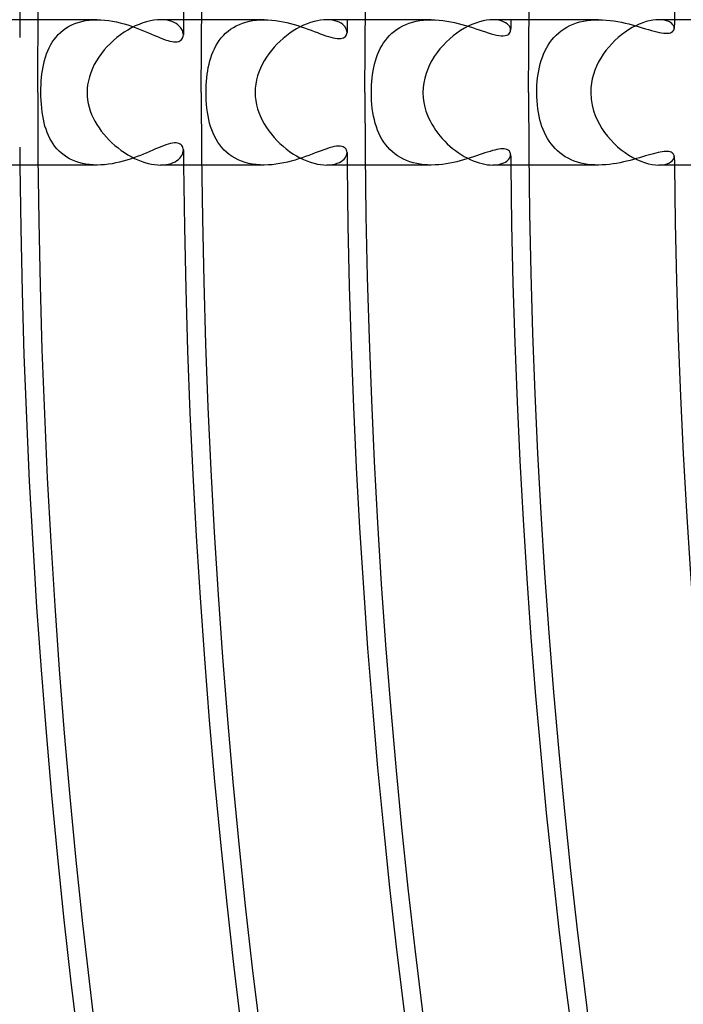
# Model space of a CAD drawing. Header units: millimetres. Extents: x -280 to 280, y -247 to 247.
# Tile 18 of 85: x -212 to -194, y -25 to 2. Entities that reach past the tile are written whole.
import ezdxf

# ---------------------------------------------------------------- set-up
doc = ezdxf.new("R2010")
doc.units = ezdxf.units.MM
doc.layers.add('HIDDEN', color=7, linetype='Continuous')
doc.layers.add('THICK', color=7, linetype='Continuous')

msp = doc.modelspace()

# ---------------------------------------------------------------- linework, layer by layer
at = {"layer": 'HIDDEN'}
for p, q in [((-210.368, 2), (-211.991, 2)), ((-210.975, 1.894), (-210.883, 1.927)), ((-210.883, 1.927), (-210.786, 1.953)), ((-210.786, 1.953), (-210.685, 1.974)), ((-210.685, 1.974), (-210.581, 1.989)), ((-210.581, 1.989), (-210.475, 1.997)), ((-210.475, 1.997), (-210.367, 2)), ((-210.367, 2), (-210.261, 1.997)), ((-210.261, 1.997), (-210.153, 1.99)), ((-210.153, 1.99), (-210.046, 1.977)), ((-210.046, 1.977), (-209.939, 1.96)), ((-209.939, 1.96), (-209.833, 1.939)), ((-209.833, 1.939), (-209.728, 1.915)), ((-209.728, 1.915), (-209.624, 1.887)), ((-208.532, 1.997), (-208.619, 2)), ((-208.452, 1.987), (-208.532, 1.997)), ((-208.378, 1.971), (-208.452, 1.987)), ((-208.31, 1.95), (-208.378, 1.971)), ((-208.249, 1.924), (-208.31, 1.95)), ((-208.194, 1.894), (-208.249, 1.924)), ((-205.774, 2), (-207.491, 2)), ((-206.453, 1.871), (-206.365, 1.905)), ((-206.365, 1.905), (-206.273, 1.934)), ((-206.273, 1.934), (-206.178, 1.958)), ((-206.178, 1.958), (-206.08, 1.977)), ((-206.08, 1.977), (-205.979, 1.99)), ((-205.979, 1.99), (-205.877, 1.998)), ((-205.877, 1.998), (-205.773, 2)), ((-205.773, 2), (-205.668, 1.998)), ((-205.668, 1.998), (-205.562, 1.99)), ((-205.562, 1.99), (-205.457, 1.979)), ((-205.457, 1.979), (-205.353, 1.963)), ((-205.353, 1.963), (-205.249, 1.944)), ((-205.249, 1.944), (-205.146, 1.922)), ((-205.146, 1.922), (-205.045, 1.896)), ((-203.969, 1.997), (-204.051, 2)), ((-203.893, 1.987), (-203.969, 1.997)), ((-203.824, 1.972), (-203.893, 1.987)), ((-203.761, 1.953), (-203.824, 1.972)), ((-203.705, 1.928), (-203.761, 1.953)), ((-203.655, 1.9), (-203.705, 1.928)), ((-203.612, 1.869), (-203.655, 1.9)), ((-201.177, 2), (-202.99, 2)), ((-201.872, 1.871), (-201.782, 1.905)), ((-201.782, 1.905), (-201.688, 1.934)), ((-201.688, 1.934), (-201.591, 1.958)), ((-201.591, 1.958), (-201.491, 1.977)), ((-201.491, 1.977), (-201.388, 1.99)), ((-201.388, 1.99), (-201.283, 1.998)), ((-201.283, 1.998), (-201.177, 2)), ((-201.177, 2), (-201.069, 1.998)), ((-201.069, 1.998), (-200.962, 1.99)), ((-200.962, 1.99), (-200.855, 1.979)), ((-200.855, 1.979), (-200.748, 1.964)), ((-200.748, 1.964), (-200.642, 1.945)), ((-200.642, 1.945), (-200.538, 1.923)), ((-200.538, 1.923), (-200.435, 1.898)), ((-200.435, 1.898), (-200.333, 1.872)), ((-199.399, 1.996), (-199.485, 2)), ((-199.322, 1.985), (-199.399, 1.996)), ((-199.252, 1.968), (-199.322, 1.985)), ((-199.191, 1.945), (-199.252, 1.968)), ((-199.138, 1.918), (-199.191, 1.945)), ((-199.093, 1.887), (-199.138, 1.918)), ((-196.579, 2), (-198.49, 2)), ((-197.275, 1.877), (-197.183, 1.91)), ((-197.183, 1.91), (-197.088, 1.938)), ((-197.088, 1.938), (-196.99, 1.961)), ((-196.99, 1.961), (-196.889, 1.978)), ((-196.889, 1.978), (-196.787, 1.991)), ((-196.787, 1.991), (-196.683, 1.998)), ((-196.683, 1.998), (-196.578, 2)), ((-196.578, 2), (-196.471, 1.998)), ((-196.471, 1.998), (-196.364, 1.991)), ((-196.364, 1.991), (-196.257, 1.98)), ((-196.257, 1.98), (-196.151, 1.966)), ((-196.151, 1.966), (-196.047, 1.948)), ((-196.047, 1.948), (-195.944, 1.928)), ((-195.944, 1.928), (-195.844, 1.906)), ((-195.844, 1.906), (-195.745, 1.882)), ((-194.841, 1.996), (-194.922, 2)), ((-194.767, 1.986), (-194.841, 1.996)), ((-194.703, 1.969), (-194.767, 1.986)), ((-194.647, 1.947), (-194.703, 1.969)), ((-194.599, 1.921), (-194.647, 1.947)), ((-194.56, 1.892), (-194.599, 1.921)), ((-211.436, 1.589), (-211.372, 1.652)), ((-211.372, 1.652), (-211.302, 1.71)), ((-211.302, 1.71), (-211.228, 1.763)), ((-211.228, 1.763), (-211.149, 1.812)), ((-211.149, 1.812), (-211.064, 1.856)), ((-211.064, 1.856), (-210.975, 1.894)), ((-209.624, 1.887), (-209.522, 1.856)), ((-209.522, 1.856), (-209.421, 1.824)), ((-209.421, 1.824), (-209.323, 1.789)), ((-209.323, 1.789), (-209.227, 1.753)), ((-209.227, 1.753), (-209.133, 1.716)), ((-209.133, 1.716), (-209.042, 1.679)), ((-209.042, 1.679), (-208.954, 1.641)), ((-208.954, 1.641), (-208.868, 1.605)), ((-208.146, 1.861), (-208.194, 1.894)), ((-208.105, 1.824), (-208.146, 1.861)), ((-208.07, 1.786), (-208.105, 1.824)), ((-208.042, 1.746), (-208.07, 1.786)), ((-208.021, 1.705), (-208.042, 1.746)), ((-208.006, 1.665), (-208.021, 1.705)), ((-207.997, 1.624), (-208.006, 1.665)), ((-206.831, 1.625), (-206.764, 1.683)), ((-206.764, 1.683), (-206.693, 1.737)), ((-206.693, 1.737), (-206.618, 1.786)), ((-206.618, 1.786), (-206.538, 1.831)), ((-206.538, 1.831), (-206.453, 1.871)), ((-205.045, 1.896), (-204.945, 1.869)), ((-204.945, 1.869), (-204.847, 1.839)), ((-204.847, 1.839), (-204.752, 1.808)), ((-204.752, 1.808), (-204.658, 1.776)), ((-204.658, 1.776), (-204.567, 1.743)), ((-204.567, 1.743), (-204.479, 1.71)), ((-204.479, 1.71), (-204.393, 1.678)), ((-204.393, 1.678), (-204.309, 1.646)), ((-204.309, 1.646), (-204.229, 1.615)), ((-203.575, 1.835), (-203.612, 1.869)), ((-203.546, 1.799), (-203.575, 1.835)), ((-203.522, 1.762), (-203.546, 1.799)), ((-203.506, 1.725), (-203.522, 1.762)), ((-203.496, 1.687), (-203.506, 1.725)), ((-203.493, 1.651), (-203.496, 1.687)), ((-203.496, 1.62), (-203.493, 1.651)), ((-202.322, 1.565), (-202.258, 1.627)), ((-202.258, 1.627), (-202.19, 1.684)), ((-202.19, 1.684), (-202.117, 1.738)), ((-202.117, 1.738), (-202.04, 1.787)), ((-202.04, 1.787), (-201.958, 1.831)), ((-201.958, 1.831), (-201.872, 1.871)), ((-200.333, 1.872), (-200.234, 1.843)), ((-200.234, 1.843), (-200.137, 1.814)), ((-200.137, 1.814), (-200.042, 1.783)), ((-200.042, 1.783), (-199.95, 1.753)), ((-199.95, 1.753), (-199.861, 1.722)), ((-199.861, 1.722), (-199.774, 1.693)), ((-199.774, 1.693), (-199.689, 1.664)), ((-199.689, 1.664), (-199.607, 1.638)), ((-199.607, 1.638), (-199.528, 1.614)), ((-199.057, 1.854), (-199.093, 1.887)), ((-199.028, 1.818), (-199.057, 1.854)), ((-199.041, 1.605), (-199.02, 1.628)), ((-199.008, 1.782), (-199.028, 1.818)), ((-199.02, 1.628), (-199.005, 1.654)), ((-198.996, 1.745), (-199.008, 1.782)), ((-199.005, 1.654), (-198.996, 1.681)), ((-198.993, 1.709), (-198.996, 1.745)), ((-198.996, 1.681), (-198.993, 1.709)), ((-197.739, 1.577), (-197.672, 1.638)), ((-197.672, 1.638), (-197.601, 1.695)), ((-197.601, 1.695), (-197.525, 1.747)), ((-197.525, 1.747), (-197.446, 1.795)), ((-197.446, 1.795), (-197.362, 1.838)), ((-197.362, 1.838), (-197.275, 1.877)), ((-195.745, 1.882), (-195.648, 1.856)), ((-195.648, 1.856), (-195.553, 1.83)), ((-195.553, 1.83), (-195.462, 1.803)), ((-195.462, 1.803), (-195.372, 1.776)), ((-195.372, 1.776), (-195.286, 1.75)), ((-195.286, 1.75), (-195.203, 1.726)), ((-195.203, 1.726), (-195.123, 1.702)), ((-195.123, 1.702), (-195.047, 1.681)), ((-195.047, 1.681), (-194.975, 1.663)), ((-194.975, 1.663), (-194.907, 1.648)), ((-194.907, 1.648), (-194.843, 1.636)), ((-194.843, 1.636), (-194.784, 1.629)), ((-194.784, 1.629), (-194.73, 1.625)), ((-194.68, 1.626), (-194.636, 1.631)), ((-194.636, 1.631), (-194.598, 1.64)), ((-194.598, 1.64), (-194.566, 1.653)), ((-194.566, 1.653), (-194.54, 1.669)), ((-194.53, 1.86), (-194.56, 1.892)), ((-194.54, 1.669), (-194.519, 1.689)), ((-194.509, 1.827), (-194.53, 1.86)), ((-194.519, 1.689), (-194.504, 1.711)), ((-194.496, 1.794), (-194.509, 1.827)), ((-194.504, 1.711), (-194.495, 1.735)), ((-194.492, 1.761), (-194.496, 1.794)), ((-194.495, 1.735), (-194.492, 1.761)), ((-211.647, 1.301), (-211.601, 1.378)), ((-211.601, 1.378), (-211.551, 1.452)), ((-211.551, 1.452), (-211.496, 1.523)), ((-211.496, 1.523), (-211.436, 1.589)), ((-208.868, 1.605), (-208.786, 1.569)), ((-208.786, 1.569), (-208.707, 1.535)), ((-208.707, 1.535), (-208.631, 1.504)), ((-208.631, 1.504), (-208.558, 1.475)), ((-208.558, 1.475), (-208.49, 1.45)), ((-208.49, 1.45), (-208.425, 1.428)), ((-208.425, 1.428), (-208.363, 1.411)), ((-208.363, 1.411), (-208.306, 1.399)), ((-208.306, 1.399), (-208.252, 1.392)), ((-208.252, 1.392), (-208.203, 1.391)), ((-208.203, 1.391), (-208.16, 1.395)), ((-208.16, 1.395), (-208.121, 1.404)), ((-208.121, 1.404), (-208.087, 1.419)), ((-208.087, 1.419), (-208.058, 1.438)), ((-208.058, 1.438), (-208.035, 1.462)), ((-208.035, 1.462), (-208.017, 1.489)), ((-208.017, 1.489), (-208.004, 1.519)), ((-208.004, 1.519), (-207.997, 1.551)), ((-207.994, 1.585), (-207.997, 1.624)), ((-207.997, 1.551), (-207.994, 1.585)), ((-207.099, 1.28), (-207.054, 1.355)), ((-207.054, 1.355), (-207.005, 1.428)), ((-207.005, 1.428), (-206.951, 1.497)), ((-206.951, 1.497), (-206.893, 1.563)), ((-206.893, 1.563), (-206.831, 1.625)), ((-204.229, 1.615), (-204.151, 1.586)), ((-204.151, 1.586), (-204.076, 1.56)), ((-204.076, 1.56), (-204.005, 1.536)), ((-204.005, 1.536), (-203.938, 1.516)), ((-203.938, 1.516), (-203.874, 1.499)), ((-203.874, 1.499), (-203.815, 1.488)), ((-203.815, 1.488), (-203.76, 1.48)), ((-203.76, 1.48), (-203.71, 1.478)), ((-203.71, 1.478), (-203.664, 1.481)), ((-203.664, 1.481), (-203.624, 1.489)), ((-203.624, 1.489), (-203.59, 1.502)), ((-203.59, 1.502), (-203.56, 1.519)), ((-203.56, 1.519), (-203.536, 1.54)), ((-203.536, 1.54), (-203.518, 1.564)), ((-203.518, 1.564), (-203.504, 1.591)), ((-203.504, 1.591), (-203.496, 1.62)), ((-202.535, 1.284), (-202.488, 1.359)), ((-202.488, 1.359), (-202.437, 1.431)), ((-202.437, 1.431), (-202.382, 1.5)), ((-202.382, 1.5), (-202.322, 1.565)), ((-199.528, 1.614), (-199.453, 1.593)), ((-199.453, 1.593), (-199.381, 1.576)), ((-199.381, 1.576), (-199.314, 1.564)), ((-199.314, 1.564), (-199.252, 1.557)), ((-199.252, 1.557), (-199.197, 1.556)), ((-199.197, 1.556), (-199.147, 1.561)), ((-199.147, 1.561), (-199.105, 1.571)), ((-199.105, 1.571), (-199.069, 1.586)), ((-199.069, 1.586), (-199.041, 1.605)), ((-197.963, 1.296), (-197.913, 1.371)), ((-197.913, 1.371), (-197.86, 1.443)), ((-197.86, 1.443), (-197.802, 1.512)), ((-197.802, 1.512), (-197.739, 1.577)), ((-194.73, 1.625), (-194.68, 1.626)), ((-211.757, 1.056), (-211.725, 1.14)), ((-211.725, 1.14), (-211.688, 1.222)), ((-211.688, 1.222), (-211.647, 1.301)), ((-207.21, 1.038), (-207.177, 1.121)), ((-207.177, 1.121), (-207.14, 1.202)), ((-207.14, 1.202), (-207.099, 1.28)), ((-202.652, 1.041), (-202.617, 1.125)), ((-202.617, 1.125), (-202.578, 1.205)), ((-202.578, 1.205), (-202.535, 1.284)), ((-198.087, 1.053), (-198.049, 1.137)), ((-198.049, 1.137), (-198.008, 1.218)), ((-198.008, 1.218), (-197.963, 1.296)), ((-211.834, 0.791), (-211.812, 0.881)), ((-211.812, 0.881), (-211.786, 0.969)), ((-211.786, 0.969), (-211.757, 1.056)), ((-207.288, 0.777), (-207.265, 0.866)), ((-207.265, 0.866), (-207.239, 0.953)), ((-207.239, 0.953), (-207.21, 1.038)), ((-202.736, 0.777), (-202.711, 0.867)), ((-202.711, 0.867), (-202.683, 0.955)), ((-202.683, 0.955), (-202.652, 1.041)), ((-198.178, 0.786), (-198.151, 0.877)), ((-198.151, 0.877), (-198.121, 0.966)), ((-198.121, 0.966), (-198.087, 1.053)), ((-211.882, 0.507), (-211.869, 0.604)), ((-211.869, 0.604), (-211.852, 0.699)), ((-211.852, 0.699), (-211.834, 0.791)), ((-207.339, 0.497), (-207.325, 0.593)), ((-207.325, 0.593), (-207.308, 0.686)), ((-207.308, 0.686), (-207.288, 0.777)), ((-202.791, 0.495), (-202.775, 0.591)), ((-202.775, 0.591), (-202.757, 0.685)), ((-202.757, 0.685), (-202.736, 0.777)), ((-198.238, 0.5), (-198.221, 0.597)), ((-198.221, 0.597), (-198.201, 0.693)), ((-198.201, 0.693), (-198.178, 0.786)), ((-211.907, 0.204), (-211.901, 0.306)), ((-211.901, 0.306), (-211.893, 0.408)), ((-211.893, 0.408), (-211.882, 0.507)), ((-207.365, 0.2), (-207.359, 0.301)), ((-207.359, 0.301), (-207.35, 0.4)), ((-207.35, 0.4), (-207.339, 0.497)), ((-202.819, 0.199), (-202.812, 0.298)), ((-202.812, 0.298), (-202.803, 0.397)), ((-202.803, 0.397), (-202.791, 0.495)), ((-198.269, 0.202), (-198.262, 0.302)), ((-198.262, 0.302), (-198.251, 0.401)), ((-198.251, 0.401), (-198.238, 0.5)), ((-211.911, 0), (-211.91, 0.102)), ((-211.91, -0.11), (-211.911, 0)), ((-211.91, 0.102), (-211.907, 0.204)), ((-207.37, 0), (-207.369, 0.1)), ((-207.369, -0.109), (-207.37, 0)), ((-207.369, 0.1), (-207.365, 0.2)), ((-202.824, 0), (-202.823, 0.099)), ((-202.823, -0.112), (-202.824, 0)), ((-202.823, 0.099), (-202.819, 0.199)), ((-198.275, 0), (-198.273, 0.101)), ((-198.273, -0.117), (-198.275, 0)), ((-198.273, 0.101), (-198.269, 0.202)), ((-211.906, -0.22), (-211.91, -0.11)), ((-211.899, -0.329), (-211.906, -0.22)), ((-207.364, -0.219), (-207.369, -0.109)), ((-207.357, -0.328), (-207.364, -0.219)), ((-202.818, -0.223), (-202.823, -0.112)), ((-202.809, -0.334), (-202.818, -0.223)), ((-198.267, -0.233), (-198.273, -0.117)), ((-198.257, -0.345), (-198.267, -0.233)), ((-211.89, -0.437), (-211.899, -0.329)), ((-211.878, -0.541), (-211.89, -0.437)), ((-211.862, -0.643), (-211.878, -0.541)), ((-207.346, -0.436), (-207.357, -0.328)), ((-207.333, -0.541), (-207.346, -0.436)), ((-207.316, -0.645), (-207.333, -0.541)), ((-202.797, -0.444), (-202.809, -0.334)), ((-202.782, -0.55), (-202.797, -0.444)), ((-198.244, -0.454), (-198.257, -0.345)), ((-198.228, -0.558), (-198.244, -0.454)), ((-211.844, -0.741), (-211.862, -0.643)), ((-211.823, -0.836), (-211.844, -0.741)), ((-207.295, -0.746), (-207.316, -0.645)), ((-207.271, -0.844), (-207.295, -0.746)), ((-202.763, -0.654), (-202.782, -0.55)), ((-202.741, -0.754), (-202.763, -0.654)), ((-202.716, -0.852), (-202.741, -0.754)), ((-198.209, -0.659), (-198.228, -0.558)), ((-198.186, -0.755), (-198.209, -0.659)), ((-198.16, -0.847), (-198.186, -0.755)), ((-211.799, -0.927), (-211.823, -0.836)), ((-211.771, -1.016), (-211.799, -0.927)), ((-211.74, -1.102), (-211.771, -1.016)), ((-207.244, -0.94), (-207.271, -0.844)), ((-207.212, -1.032), (-207.244, -0.94)), ((-207.177, -1.121), (-207.212, -1.032)), ((-202.686, -0.946), (-202.716, -0.852)), ((-202.654, -1.036), (-202.686, -0.946)), ((-202.617, -1.123), (-202.654, -1.036)), ((-198.132, -0.936), (-198.16, -0.847)), ((-198.099, -1.023), (-198.132, -0.936)), ((-198.063, -1.107), (-198.099, -1.023)), ((-211.705, -1.185), (-211.74, -1.102)), ((-211.666, -1.265), (-211.705, -1.185)), ((-211.623, -1.342), (-211.666, -1.265)), ((-211.576, -1.416), (-211.623, -1.342)), ((-207.137, -1.208), (-207.177, -1.121)), ((-207.093, -1.291), (-207.137, -1.208)), ((-207.044, -1.37), (-207.093, -1.291)), ((-202.577, -1.207), (-202.617, -1.123)), ((-202.532, -1.288), (-202.577, -1.207)), ((-202.483, -1.366), (-202.532, -1.288)), ((-198.024, -1.189), (-198.063, -1.107)), ((-197.98, -1.267), (-198.024, -1.189)), ((-197.933, -1.343), (-197.98, -1.267)), ((-197.882, -1.415), (-197.933, -1.343)), ((-211.525, -1.487), (-211.576, -1.416)), ((-211.469, -1.553), (-211.525, -1.487)), ((-211.409, -1.616), (-211.469, -1.553)), ((-211.345, -1.675), (-211.409, -1.616)), ((-208.837, -1.591), (-208.918, -1.626)), ((-208.758, -1.557), (-208.837, -1.591)), ((-208.682, -1.525), (-208.758, -1.557)), ((-208.609, -1.495), (-208.682, -1.525)), ((-208.539, -1.468), (-208.609, -1.495)), ((-208.472, -1.444), (-208.539, -1.468)), ((-208.409, -1.424), (-208.472, -1.444)), ((-208.349, -1.408), (-208.409, -1.424)), ((-208.293, -1.397), (-208.349, -1.408)), ((-208.241, -1.391), (-208.293, -1.397)), ((-208.194, -1.391), (-208.241, -1.391)), ((-208.152, -1.396), (-208.194, -1.391)), ((-208.115, -1.406), (-208.152, -1.396)), ((-208.083, -1.422), (-208.115, -1.406)), ((-208.055, -1.441), (-208.083, -1.422)), ((-208.033, -1.464), (-208.055, -1.441)), ((-208.016, -1.491), (-208.033, -1.464)), ((-208.004, -1.52), (-208.016, -1.491)), ((-207.997, -1.552), (-208.004, -1.52)), ((-208.004, -1.66), (-207.996, -1.622)), ((-207.994, -1.585), (-207.997, -1.552)), ((-207.996, -1.622), (-207.994, -1.585)), ((-206.991, -1.447), (-207.044, -1.37)), ((-206.933, -1.519), (-206.991, -1.447)), ((-206.871, -1.587), (-206.933, -1.519)), ((-206.803, -1.65), (-206.871, -1.587)), ((-204.205, -1.606), (-204.286, -1.637)), ((-204.127, -1.578), (-204.205, -1.606)), ((-204.052, -1.551), (-204.127, -1.578)), ((-203.98, -1.528), (-204.052, -1.551)), ((-203.911, -1.508), (-203.98, -1.528)), ((-203.846, -1.493), (-203.911, -1.508)), ((-203.786, -1.483), (-203.846, -1.493)), ((-203.731, -1.479), (-203.786, -1.483)), ((-203.682, -1.479), (-203.731, -1.479)), ((-203.637, -1.486), (-203.682, -1.479)), ((-203.599, -1.498), (-203.637, -1.486)), ((-203.567, -1.514), (-203.599, -1.498)), ((-203.541, -1.535), (-203.567, -1.514)), ((-203.52, -1.56), (-203.541, -1.535)), ((-203.505, -1.588), (-203.52, -1.56)), ((-203.496, -1.618), (-203.505, -1.588)), ((-203.493, -1.651), (-203.496, -1.618)), ((-202.43, -1.44), (-202.483, -1.366)), ((-202.373, -1.51), (-202.43, -1.44)), ((-202.312, -1.576), (-202.373, -1.51)), ((-202.246, -1.638), (-202.312, -1.576)), ((-199.559, -1.623), (-199.629, -1.645)), ((-199.493, -1.604), (-199.559, -1.623)), ((-199.43, -1.587), (-199.493, -1.604)), ((-199.371, -1.574), (-199.43, -1.587)), ((-199.316, -1.564), (-199.371, -1.574)), ((-199.265, -1.558), (-199.316, -1.564)), ((-199.217, -1.556), (-199.265, -1.558)), ((-199.174, -1.557), (-199.217, -1.556)), ((-199.136, -1.563), (-199.174, -1.557)), ((-199.102, -1.572), (-199.136, -1.563)), ((-199.073, -1.584), (-199.102, -1.572)), ((-199.049, -1.599), (-199.073, -1.584)), ((-199.029, -1.617), (-199.049, -1.599)), ((-199.013, -1.638), (-199.029, -1.617)), ((-197.826, -1.483), (-197.882, -1.415)), ((-197.767, -1.548), (-197.826, -1.483)), ((-197.704, -1.61), (-197.767, -1.548)), ((-197.637, -1.667), (-197.704, -1.61)), ((-194.722, -1.625), (-194.77, -1.627)), ((-194.679, -1.626), (-194.722, -1.625)), ((-211.276, -1.73), (-211.345, -1.675)), ((-211.202, -1.78), (-211.276, -1.73)), ((-211.124, -1.826), (-211.202, -1.78)), ((-211.041, -1.867), (-211.124, -1.826)), ((-210.954, -1.902), (-211.041, -1.867)), ((-209.651, -1.894), (-209.751, -1.92)), ((-209.552, -1.866), (-209.651, -1.894)), ((-209.455, -1.835), (-209.552, -1.866)), ((-209.36, -1.802), (-209.455, -1.835)), ((-209.267, -1.768), (-209.36, -1.802)), ((-209.177, -1.733), (-209.267, -1.768)), ((-209.088, -1.698), (-209.177, -1.733)), ((-209.002, -1.662), (-209.088, -1.698)), ((-208.918, -1.626), (-209.002, -1.662)), ((-208.217, -1.908), (-208.169, -1.878)), ((-208.169, -1.878), (-208.127, -1.845)), ((-208.127, -1.845), (-208.091, -1.81)), ((-208.091, -1.81), (-208.061, -1.774)), ((-208.061, -1.774), (-208.036, -1.736)), ((-208.036, -1.736), (-208.017, -1.698)), ((-208.017, -1.698), (-208.004, -1.66)), ((-206.731, -1.709), (-206.803, -1.65)), ((-206.654, -1.764), (-206.731, -1.709)), ((-206.571, -1.813), (-206.654, -1.764)), ((-206.484, -1.857), (-206.571, -1.813)), ((-206.393, -1.895), (-206.484, -1.857)), ((-206.297, -1.927), (-206.393, -1.895)), ((-205.025, -1.891), (-205.128, -1.917)), ((-204.923, -1.862), (-205.025, -1.891)), ((-204.824, -1.832), (-204.923, -1.862)), ((-204.727, -1.8), (-204.824, -1.832)), ((-204.633, -1.767), (-204.727, -1.8)), ((-204.542, -1.734), (-204.633, -1.767)), ((-204.453, -1.701), (-204.542, -1.734)), ((-204.368, -1.668), (-204.453, -1.701)), ((-204.286, -1.637), (-204.368, -1.668)), ((-203.654, -1.9), (-203.611, -1.868)), ((-203.611, -1.868), (-203.575, -1.834)), ((-203.575, -1.834), (-203.545, -1.798)), ((-203.545, -1.798), (-203.522, -1.761)), ((-203.522, -1.761), (-203.506, -1.724)), ((-203.506, -1.724), (-203.496, -1.687)), ((-203.496, -1.687), (-203.493, -1.651)), ((-202.176, -1.695), (-202.246, -1.638)), ((-202.101, -1.748), (-202.176, -1.695)), ((-202.022, -1.797), (-202.101, -1.748)), ((-201.939, -1.84), (-202.022, -1.797)), ((-201.853, -1.879), (-201.939, -1.84)), ((-201.763, -1.911), (-201.853, -1.879)), ((-200.378, -1.884), (-200.472, -1.908)), ((-200.285, -1.858), (-200.378, -1.884)), ((-200.194, -1.831), (-200.285, -1.858)), ((-200.105, -1.804), (-200.194, -1.831)), ((-200.019, -1.776), (-200.105, -1.804)), ((-199.936, -1.748), (-200.019, -1.776)), ((-199.855, -1.721), (-199.936, -1.748)), ((-199.777, -1.694), (-199.855, -1.721)), ((-199.701, -1.668), (-199.777, -1.694)), ((-199.629, -1.645), (-199.701, -1.668)), ((-199.138, -1.918), (-199.099, -1.892)), ((-199.099, -1.892), (-199.067, -1.864)), ((-199.067, -1.864), (-199.04, -1.834)), ((-199.04, -1.834), (-199.019, -1.803)), ((-199.019, -1.803), (-199.004, -1.772)), ((-199.002, -1.66), (-199.013, -1.638)), ((-199.004, -1.772), (-198.995, -1.74)), ((-198.995, -1.684), (-199.002, -1.66)), ((-198.993, -1.709), (-198.995, -1.684)), ((-198.995, -1.74), (-198.993, -1.709)), ((-197.565, -1.721), (-197.637, -1.667)), ((-197.49, -1.77), (-197.565, -1.721)), ((-197.411, -1.814), (-197.49, -1.77)), ((-197.328, -1.854), (-197.411, -1.814)), ((-197.243, -1.889), (-197.328, -1.854)), ((-197.154, -1.919), (-197.243, -1.889)), ((-195.796, -1.895), (-195.889, -1.916)), ((-195.705, -1.872), (-195.796, -1.895)), ((-195.617, -1.848), (-195.705, -1.872)), ((-195.531, -1.823), (-195.617, -1.848)), ((-195.447, -1.799), (-195.531, -1.823)), ((-195.366, -1.774), (-195.447, -1.799)), ((-195.287, -1.751), (-195.366, -1.774)), ((-195.211, -1.728), (-195.287, -1.751)), ((-195.138, -1.707), (-195.211, -1.728)), ((-195.068, -1.687), (-195.138, -1.707)), ((-195.001, -1.669), (-195.068, -1.687)), ((-194.937, -1.654), (-195.001, -1.669)), ((-194.878, -1.642), (-194.937, -1.654)), ((-194.822, -1.633), (-194.878, -1.642)), ((-194.77, -1.627), (-194.822, -1.633)), ((-194.639, -1.63), (-194.679, -1.626)), ((-194.605, -1.638), (-194.639, -1.63)), ((-194.575, -1.649), (-194.605, -1.638)), ((-194.578, -1.906), (-194.54, -1.872)), ((-194.55, -1.662), (-194.575, -1.649)), ((-194.529, -1.678), (-194.55, -1.662)), ((-194.54, -1.872), (-194.513, -1.835)), ((-194.513, -1.697), (-194.529, -1.678)), ((-194.501, -1.717), (-194.513, -1.697)), ((-194.513, -1.835), (-194.497, -1.798)), ((-194.494, -1.738), (-194.501, -1.717)), ((-194.497, -1.798), (-194.492, -1.761)), ((-194.492, -1.761), (-194.494, -1.738)), ((-210.368, -2), (-211.991, -2)), ((-210.864, -1.932), (-210.954, -1.902)), ((-210.77, -1.957), (-210.864, -1.932)), ((-210.673, -1.976), (-210.77, -1.957)), ((-210.573, -1.989), (-210.673, -1.976)), ((-210.471, -1.997), (-210.573, -1.989)), ((-210.367, -2), (-210.471, -1.997)), ((-210.264, -1.997), (-210.367, -2)), ((-210.161, -1.99), (-210.264, -1.997)), ((-210.057, -1.979), (-210.161, -1.99)), ((-209.954, -1.963), (-210.057, -1.979)), ((-209.852, -1.943), (-209.954, -1.963)), ((-209.751, -1.92), (-209.852, -1.943)), ((-208.619, -2), (-208.539, -1.997)), ((-208.539, -1.997), (-208.464, -1.989)), ((-208.464, -1.989), (-208.394, -1.975)), ((-208.394, -1.975), (-208.329, -1.957)), ((-208.329, -1.957), (-208.27, -1.934)), ((-208.27, -1.934), (-208.217, -1.908)), ((-205.774, -2), (-207.49, -2)), ((-206.198, -1.954), (-206.297, -1.927)), ((-206.095, -1.974), (-206.198, -1.954)), ((-205.99, -1.989), (-206.095, -1.974)), ((-205.882, -1.997), (-205.99, -1.989)), ((-205.773, -2), (-205.882, -1.997)), ((-205.665, -1.997), (-205.773, -2)), ((-205.556, -1.99), (-205.665, -1.997)), ((-205.448, -1.978), (-205.556, -1.99)), ((-205.34, -1.961), (-205.448, -1.978)), ((-205.234, -1.941), (-205.34, -1.961)), ((-205.128, -1.917), (-205.234, -1.941)), ((-204.051, -2), (-203.969, -1.997)), ((-203.969, -1.997), (-203.893, -1.987)), ((-203.893, -1.987), (-203.824, -1.972)), ((-203.824, -1.972), (-203.76, -1.952)), ((-203.76, -1.952), (-203.704, -1.928)), ((-203.704, -1.928), (-203.654, -1.9)), ((-201.177, -2), (-202.99, -2)), ((-201.671, -1.939), (-201.763, -1.911)), ((-201.575, -1.962), (-201.671, -1.939)), ((-201.477, -1.979), (-201.575, -1.962)), ((-201.377, -1.991), (-201.477, -1.979)), ((-201.277, -1.998), (-201.377, -1.991)), ((-201.175, -2), (-201.277, -1.998)), ((-201.073, -1.998), (-201.175, -2)), ((-200.97, -1.991), (-201.073, -1.998)), ((-200.868, -1.981), (-200.97, -1.991)), ((-200.768, -1.967), (-200.868, -1.981)), ((-200.668, -1.95), (-200.768, -1.967)), ((-200.569, -1.93), (-200.668, -1.95)), ((-200.472, -1.908), (-200.569, -1.93)), ((-199.485, -2), (-199.414, -1.997)), ((-199.414, -1.997), (-199.348, -1.99)), ((-199.348, -1.99), (-199.287, -1.978)), ((-199.287, -1.978), (-199.232, -1.961)), ((-199.232, -1.961), (-199.182, -1.941)), ((-199.182, -1.941), (-199.138, -1.918)), ((-196.578, -2), (-198.49, -2)), ((-197.062, -1.945), (-197.154, -1.919)), ((-196.968, -1.965), (-197.062, -1.945)), ((-196.872, -1.981), (-196.968, -1.965)), ((-196.774, -1.992), (-196.872, -1.981)), ((-196.676, -1.998), (-196.774, -1.992)), ((-196.577, -2), (-196.676, -1.998)), ((-196.476, -1.998), (-196.577, -2)), ((-196.376, -1.992), (-196.476, -1.998)), ((-196.276, -1.982), (-196.376, -1.992)), ((-196.177, -1.97), (-196.276, -1.982)), ((-196.079, -1.954), (-196.177, -1.97)), ((-195.983, -1.936), (-196.079, -1.954)), ((-195.889, -1.916), (-195.983, -1.936)), ((-194.922, -2), (-194.833, -1.996)), ((-194.833, -1.996), (-194.754, -1.983)), ((-194.754, -1.983), (-194.685, -1.963)), ((-194.685, -1.963), (-194.626, -1.937)), ((-194.626, -1.937), (-194.578, -1.906))]:
    msp.add_line(p, q, dxfattribs=at)
for radius, start, end in [(212.5, 179.46075, 179.59253), (208, 179.44906, 179.56331), (203.5, 179.43686, 179.53518), (199, 179.42414, 179.50785), (194.5, 179.41085, 179.48121), (212.5, 180.40747, 180.53925), (208, 180.43669, 180.55094), (203.5, 180.46482, 180.56314), (199, 180.49215, 180.57586), (194.5, 180.51879, 180.58915)]:
    msp.add_arc((0, 0), radius, start, end, dxfattribs=at)
at = {"layer": 'THICK'}
for p, q in [((-212, 0), (-211.984, 2.571)), ((-207.5, 0), (-207.485, 2.517)), ((-203, 0), (-202.985, 2.462)), ((-198.5, 0), (-198.485, 2.408)), ((-211.991, 2), (-213.189, 2)), ((-209.107, 1.912), (-209.211, 1.872)), ((-209.003, 1.944), (-209.107, 1.912)), ((-208.902, 1.969), (-209.003, 1.944)), ((-208.804, 1.986), (-208.902, 1.969)), ((-208.709, 1.997), (-208.804, 1.986)), ((-208.619, 2), (-208.709, 1.997)), ((-207.491, 2), (-208.619, 2)), ((-204.496, 1.922), (-204.592, 1.887)), ((-204.401, 1.95), (-204.496, 1.922)), ((-204.308, 1.972), (-204.401, 1.95)), ((-204.218, 1.988), (-204.308, 1.972)), ((-204.132, 1.997), (-204.218, 1.988)), ((-204.051, 2), (-204.132, 1.997)), ((-202.99, 2), (-204.051, 2)), ((-199.953, 1.909), (-200.057, 1.868)), ((-199.852, 1.943), (-199.953, 1.909)), ((-199.753, 1.968), (-199.852, 1.943)), ((-199.659, 1.986), (-199.753, 1.968)), ((-199.569, 1.997), (-199.659, 1.986)), ((-199.485, 2), (-199.569, 1.997)), ((-198.49, 2), (-199.485, 2)), ((-195.357, 1.916), (-195.454, 1.878)), ((-195.262, 1.947), (-195.357, 1.916)), ((-195.17, 1.971), (-195.262, 1.947)), ((-195.083, 1.987), (-195.17, 1.971)), ((-194.999, 1.997), (-195.083, 1.987)), ((-194.922, 2), (-194.999, 1.997)), ((-193.99, 2), (-194.922, 2)), ((-209.624, 1.653), (-209.723, 1.583)), ((-209.523, 1.716), (-209.624, 1.653)), ((-209.42, 1.775), (-209.523, 1.716)), ((-209.316, 1.827), (-209.42, 1.775)), ((-209.211, 1.872), (-209.316, 1.827)), ((-204.977, 1.689), (-205.07, 1.626)), ((-204.882, 1.747), (-204.977, 1.689)), ((-204.786, 1.799), (-204.882, 1.747)), ((-204.689, 1.846), (-204.786, 1.799)), ((-204.592, 1.887), (-204.689, 1.846)), ((-200.472, 1.631), (-200.572, 1.555)), ((-200.369, 1.701), (-200.472, 1.631)), ((-200.266, 1.763), (-200.369, 1.701)), ((-200.162, 1.819), (-200.266, 1.763)), ((-200.057, 1.868), (-200.162, 1.819)), ((-195.846, 1.657), (-195.942, 1.586)), ((-195.749, 1.722), (-195.846, 1.657)), ((-195.651, 1.781), (-195.749, 1.722)), ((-195.552, 1.833), (-195.651, 1.781)), ((-195.454, 1.878), (-195.552, 1.833)), ((-209.913, 1.43), (-210.002, 1.346)), ((-209.819, 1.509), (-209.913, 1.43)), ((-209.723, 1.583), (-209.819, 1.509)), ((-205.336, 1.409), (-205.419, 1.328)), ((-205.25, 1.485), (-205.336, 1.409)), ((-205.161, 1.558), (-205.25, 1.485)), ((-205.07, 1.626), (-205.161, 1.558)), ((-200.763, 1.386), (-200.853, 1.293)), ((-200.669, 1.473), (-200.763, 1.386)), ((-200.572, 1.555), (-200.669, 1.473)), ((-196.126, 1.427), (-196.212, 1.34)), ((-196.036, 1.509), (-196.126, 1.427)), ((-195.942, 1.586), (-196.036, 1.509)), ((-210.169, 1.167), (-210.246, 1.071)), ((-210.088, 1.258), (-210.169, 1.167)), ((-210.002, 1.346), (-210.088, 1.258)), ((-205.573, 1.155), (-205.643, 1.064)), ((-205.498, 1.243), (-205.573, 1.155)), ((-205.419, 1.328), (-205.498, 1.243)), ((-201.018, 1.093), (-201.092, 0.986)), ((-200.938, 1.195), (-201.018, 1.093)), ((-200.853, 1.293), (-200.938, 1.195)), ((-196.373, 1.151), (-196.446, 1.05)), ((-196.295, 1.248), (-196.373, 1.151)), ((-196.212, 1.34), (-196.295, 1.248)), ((-210.383, 0.87), (-210.443, 0.763)), ((-210.317, 0.972), (-210.383, 0.87)), ((-210.246, 1.071), (-210.317, 0.972)), ((-205.77, 0.872), (-205.825, 0.771)), ((-205.709, 0.97), (-205.77, 0.872)), ((-205.643, 1.064), (-205.709, 0.97)), ((-201.16, 0.874), (-201.221, 0.758)), ((-201.092, 0.986), (-201.16, 0.874)), ((-196.575, 0.837), (-196.63, 0.724)), ((-196.514, 0.945), (-196.575, 0.837)), ((-196.446, 1.05), (-196.514, 0.945)), ((-210.496, 0.654), (-210.542, 0.541)), ((-210.443, 0.763), (-210.496, 0.654)), ((-205.918, 0.56), (-205.954, 0.451)), ((-205.875, 0.667), (-205.918, 0.56)), ((-205.825, 0.771), (-205.875, 0.667)), ((-201.275, 0.639), (-201.32, 0.515)), ((-201.221, 0.758), (-201.275, 0.639)), ((-196.678, 0.609), (-196.718, 0.491)), ((-196.63, 0.724), (-196.678, 0.609)), ((-210.607, 0.319), (-210.626, 0.211)), ((-210.579, 0.429), (-210.607, 0.319)), ((-210.542, 0.541), (-210.579, 0.429)), ((-205.982, 0.341), (-206.003, 0.229)), ((-205.954, 0.451), (-205.982, 0.341)), ((-201.356, 0.389), (-201.382, 0.261)), ((-201.32, 0.515), (-201.356, 0.389)), ((-196.75, 0.371), (-196.773, 0.249)), ((-196.718, 0.491), (-196.75, 0.371)), ((-210.638, 0.105), (-210.641, 0)), ((-210.626, 0.211), (-210.638, 0.105)), ((-206.016, 0.115), (-206.02, 0)), ((-206.003, 0.229), (-206.016, 0.115)), ((-201.398, 0.131), (-201.404, 0)), ((-201.382, 0.261), (-201.398, 0.131)), ((-196.787, 0.125), (-196.791, 0)), ((-196.773, 0.249), (-196.787, 0.125)), ((-210.641, 0), (-210.638, -0.104)), ((-210.638, -0.104), (-210.627, -0.207)), ((-210.627, -0.207), (-210.609, -0.309)), ((-206.02, 0), (-206.016, -0.115)), ((-206.016, -0.115), (-206.003, -0.228)), ((-206.003, -0.228), (-205.983, -0.34)), ((-201.404, 0), (-201.397, -0.146)), ((-201.397, -0.146), (-201.379, -0.281)), ((-196.791, 0), (-196.781, -0.185)), ((-196.781, -0.185), (-196.753, -0.354)), ((-210.609, -0.309), (-210.584, -0.409)), ((-210.584, -0.409), (-210.554, -0.508)), ((-210.554, -0.508), (-210.517, -0.606)), ((-205.983, -0.34), (-205.954, -0.45)), ((-205.954, -0.45), (-205.918, -0.558)), ((-201.379, -0.281), (-201.353, -0.403)), ((-201.353, -0.403), (-201.321, -0.513)), ((-201.321, -0.513), (-201.286, -0.61)), ((-196.753, -0.354), (-196.713, -0.506)), ((-196.713, -0.506), (-196.667, -0.638)), ((-210.517, -0.606), (-210.474, -0.702)), ((-210.474, -0.702), (-210.425, -0.796)), ((-210.425, -0.796), (-210.372, -0.888)), ((-205.918, -0.558), (-205.876, -0.664)), ((-205.876, -0.664), (-205.827, -0.768)), ((-205.827, -0.768), (-205.771, -0.869)), ((-201.286, -0.61), (-201.249, -0.7)), ((-201.249, -0.7), (-201.207, -0.787)), ((-201.207, -0.787), (-201.161, -0.873)), ((-196.667, -0.638), (-196.614, -0.76)), ((-196.614, -0.76), (-196.553, -0.878)), ((-210.372, -0.888), (-210.313, -0.978)), ((-210.313, -0.978), (-210.25, -1.066)), ((-210.25, -1.066), (-210.183, -1.151)), ((-205.771, -0.869), (-205.711, -0.967)), ((-205.711, -0.967), (-205.645, -1.062)), ((-205.645, -1.062), (-205.574, -1.154)), ((-201.161, -0.873), (-201.11, -0.957)), ((-201.11, -0.957), (-201.056, -1.039)), ((-201.056, -1.039), (-200.998, -1.119)), ((-196.553, -0.878), (-196.484, -0.993)), ((-196.484, -0.993), (-196.409, -1.103)), ((-210.183, -1.151), (-210.111, -1.233)), ((-210.111, -1.233), (-210.036, -1.313)), ((-210.036, -1.313), (-209.957, -1.389)), ((-205.574, -1.154), (-205.5, -1.242)), ((-205.5, -1.242), (-205.421, -1.326)), ((-205.421, -1.326), (-205.339, -1.407)), ((-200.998, -1.119), (-200.937, -1.196)), ((-200.937, -1.196), (-200.873, -1.271)), ((-200.873, -1.271), (-200.806, -1.343)), ((-200.806, -1.343), (-200.736, -1.412)), ((-196.409, -1.103), (-196.327, -1.209)), ((-196.327, -1.209), (-196.24, -1.31)), ((-196.24, -1.31), (-196.147, -1.406)), ((-209.957, -1.389), (-209.876, -1.462)), ((-209.876, -1.462), (-209.791, -1.531)), ((-209.791, -1.531), (-209.704, -1.597)), ((-209.704, -1.597), (-209.615, -1.658)), ((-205.339, -1.407), (-205.253, -1.483)), ((-205.253, -1.483), (-205.164, -1.556)), ((-205.164, -1.556), (-205.073, -1.624)), ((-205.073, -1.624), (-204.979, -1.687)), ((-200.736, -1.412), (-200.663, -1.478)), ((-200.663, -1.478), (-200.589, -1.542)), ((-200.589, -1.542), (-200.512, -1.602)), ((-200.512, -1.602), (-200.433, -1.658)), ((-196.147, -1.406), (-196.05, -1.496)), ((-196.05, -1.496), (-195.95, -1.58)), ((-195.95, -1.58), (-195.846, -1.658)), ((-209.615, -1.658), (-209.524, -1.716)), ((-209.524, -1.716), (-209.432, -1.768)), ((-209.432, -1.768), (-209.338, -1.816)), ((-209.338, -1.816), (-209.245, -1.858)), ((-209.245, -1.858), (-209.151, -1.896)), ((-209.151, -1.896), (-209.057, -1.928)), ((-204.979, -1.687), (-204.883, -1.746)), ((-204.883, -1.746), (-204.787, -1.798)), ((-204.787, -1.798), (-204.69, -1.845)), ((-204.69, -1.845), (-204.594, -1.886)), ((-204.594, -1.886), (-204.497, -1.921)), ((-200.433, -1.658), (-200.352, -1.712)), ((-200.352, -1.712), (-200.271, -1.761)), ((-200.271, -1.761), (-200.189, -1.806)), ((-200.189, -1.806), (-200.106, -1.846)), ((-200.106, -1.846), (-200.024, -1.882)), ((-200.024, -1.882), (-199.942, -1.913)), ((-195.846, -1.658), (-195.739, -1.729)), ((-195.739, -1.729), (-195.63, -1.792)), ((-195.63, -1.792), (-195.522, -1.848)), ((-195.522, -1.848), (-195.414, -1.895)), ((-195.414, -1.895), (-195.308, -1.933)), ((-211.991, -2), (-213.189, -2)), ((-209.057, -1.928), (-208.965, -1.954)), ((-208.965, -1.954), (-208.874, -1.974)), ((-208.874, -1.974), (-208.786, -1.989)), ((-208.786, -1.989), (-208.7, -1.997)), ((-208.7, -1.997), (-208.619, -2)), ((-207.49, -2), (-208.619, -2)), ((-204.497, -1.921), (-204.402, -1.95)), ((-204.402, -1.95), (-204.309, -1.972)), ((-204.309, -1.972), (-204.219, -1.988)), ((-204.219, -1.988), (-204.133, -1.997)), ((-204.133, -1.997), (-204.051, -2)), ((-202.99, -2), (-204.051, -2)), ((-199.942, -1.913), (-199.86, -1.94)), ((-199.86, -1.94), (-199.78, -1.962)), ((-199.78, -1.962), (-199.703, -1.979)), ((-199.703, -1.979), (-199.627, -1.991)), ((-199.627, -1.991), (-199.554, -1.998)), ((-199.554, -1.998), (-199.485, -2)), ((-198.49, -2), (-199.485, -2)), ((-195.308, -1.933), (-195.204, -1.963)), ((-195.204, -1.963), (-195.104, -1.984)), ((-195.104, -1.984), (-195.01, -1.996)), ((-195.01, -1.996), (-194.922, -2)), ((-193.99, -2), (-194.922, -2))]:
    msp.add_line(p, q, dxfattribs=at)
for radius, start, end in [(240, 120.47664, 179.52332), (236, 120.48558, 179.51444), (234.5, 120.15899, 179.84102), (230, 120.06502, 179.93499), (230.5, 120.49715, 179.50286), (226, 120.50706, 179.49295), (217, 120.52809, 179.47192), (212.5, 120.53926, 179.46075), (208, 120.55095, 179.44906), (194.5, 120.58917, 179.41085), (225.5, 179.99998, 0), (221, 179.99998, 0), (216.5, 179.99998, 0), (212, 179.99998, 0), (207.5, 179.99998, 0), (203, 179.99998, 0), (198.5, 179.99998, 0), (230, 180.06501, 239.93498), (234.5, 180.15898, 239.84101), (240, 180.47668, 239.52336), (236, 180.48556, 239.51442), (230.5, 180.49714, 239.50285), (226, 180.50705, 239.49294), (221.5, 180.51736, 239.48262), (217, 180.52808, 239.47191), (212.5, 180.53925, 239.46074), (208, 180.55094, 239.44905), (203.5, 180.56314, 239.4369), (199, 180.57586, 239.42413), (194.5, 180.58915, 239.41083)]:
    msp.add_arc((0, 0), radius, start, end, dxfattribs=at)

doc.saveas('drawing.dxf')
